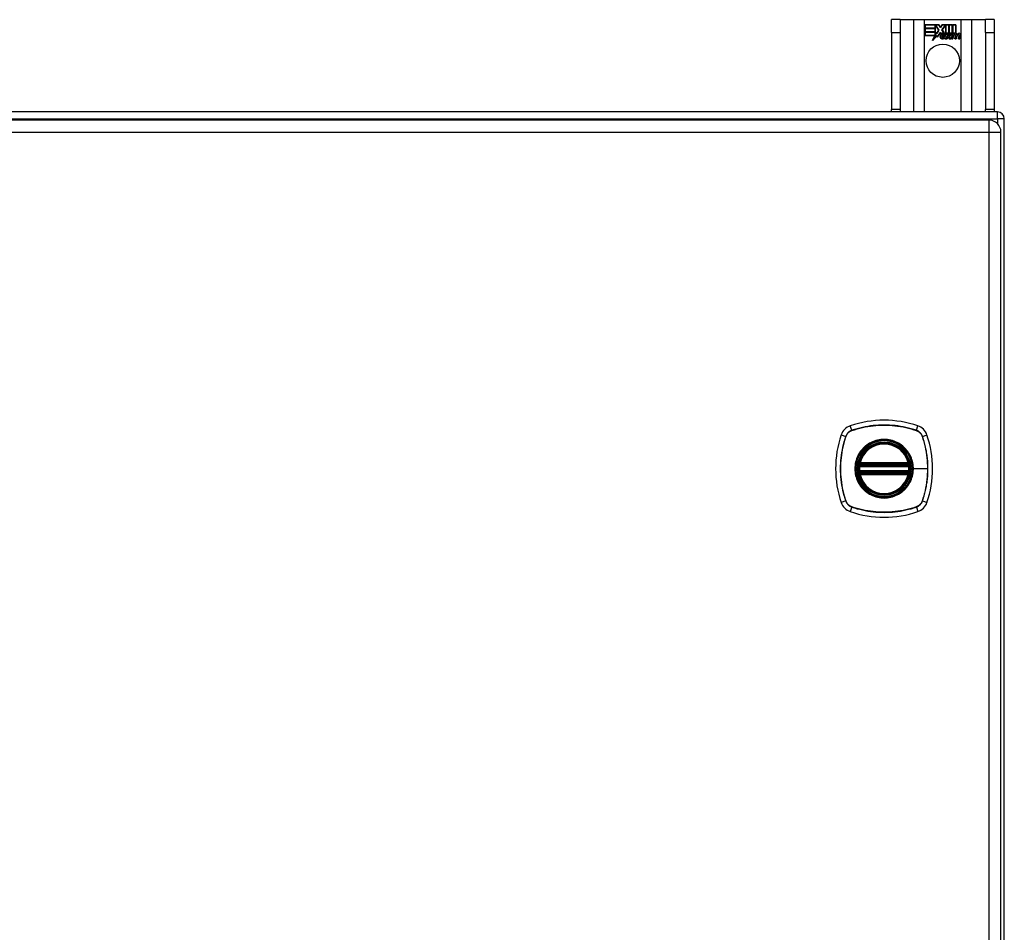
# Model space of a CAD drawing. Header units: inches. Extents: x 11 to 168, y 11 to 114.
# Tile 8 of 14: x 88 to 100, y 63 to 74. Entities that reach past the tile are written whole.
import ezdxf

# ---------------------------------------------------------------- set-up
doc = ezdxf.new("R2010")
doc.units = ezdxf.units.IN
doc.header["$MEASUREMENT"] = 0
doc.layers.add('Visible Edges(ANSI)', color=7, linetype='Continuous', lineweight=25)
doc.layers.add('Visible Tangent Edges(ANSI)', color=7, linetype='Continuous', lineweight=25)

msp = doc.modelspace()

# ---------------------------------------------------------------- linework, layer by layer
at = {"layer": 'Visible Edges(ANSI)'}
for p, q in [((98.865, 74.25), (98.76, 74.25)), ((98.76, 74.094), (98.76, 74.25)), ((98.865, 74.25), (98.865, 74.094)), ((98.865, 74.25), (99.029, 74.25)), ((99.029, 74.25), (99.164, 74.25)), ((99.164, 74.25), (99.606, 74.25)), ((99.169, 74.188), (99.336, 74.188)), ((99.169, 74.148), (99.169, 74.188)), ((99.17, 74.187), (99.17, 74.148)), ((99.336, 74.187), (99.17, 74.187)), ((99.292, 74.148), (99.292, 74.183)), ((99.292, 74.183), (99.296, 74.183)), ((99.292, 74.182), (99.292, 74.148)), ((99.296, 74.182), (99.292, 74.182)), ((99.296, 74.183), (99.339, 74.12)), ((99.338, 74.12), (99.296, 74.182)), ((99.336, 74.188), (99.358, 74.155)), ((99.358, 74.154), (99.336, 74.187)), ((99.358, 74.155), (99.376, 74.188)), ((99.376, 74.187), (99.358, 74.154)), ((99.375, 74.125), (99.418, 74.183)), ((99.376, 74.188), (99.459, 74.188)), ((99.458, 74.187), (99.376, 74.187)), ((99.419, 74.182), (99.376, 74.125)), ((99.418, 74.183), (99.422, 74.183)), ((99.422, 74.182), (99.419, 74.182)), ((99.422, 74.183), (99.422, 74.087)), ((99.422, 74.087), (99.422, 74.182)), ((99.458, 74.068), (99.458, 74.187)), ((99.459, 74.188), (99.459, 74.065)), ((99.464, 74.074), (99.464, 74.188)), ((99.464, 74.188), (99.502, 74.188)), ((99.465, 74.187), (99.465, 74.076)), ((99.501, 74.187), (99.465, 74.187)), ((99.501, 74.087), (99.501, 74.187)), ((99.502, 74.188), (99.502, 74.087)), ((99.507, 74.087), (99.507, 74.188)), ((99.507, 74.188), (99.544, 74.188)), ((99.508, 74.187), (99.508, 74.087)), ((99.543, 74.187), (99.508, 74.187)), ((99.543, 74.089), (99.543, 74.187)), ((99.544, 74.188), (99.544, 74.088)), ((99.606, 74.25), (99.741, 74.25)), ((99.741, 74.25), (99.905, 74.25)), ((99.905, 74.094), (99.905, 74.25)), ((100.01, 74.25), (99.905, 74.25)), ((100.01, 74.25), (100.01, 74.094)), ((98.76, 74.094), (98.76, 73.156)), ((98.865, 74.094), (98.865, 73.156)), ((99.292, 74.148), (99.169, 74.148)), ((99.169, 74.102), (99.169, 74.142)), ((99.169, 74.142), (99.292, 74.142)), ((99.292, 74.102), (99.169, 74.102)), ((99.169, 74.097), (99.292, 74.097)), ((99.169, 74.056), (99.169, 74.097)), ((99.29, 74.056), (99.169, 74.056)), ((99.17, 74.148), (99.292, 74.148)), ((99.17, 74.142), (99.17, 74.103)), ((99.292, 74.142), (99.17, 74.142)), ((99.17, 74.103), (99.292, 74.103)), ((99.292, 74.096), (99.17, 74.096)), ((99.17, 74.096), (99.17, 74.057)), ((99.17, 74.057), (99.291, 74.057)), ((99.259, 73.997), (99.29, 74.056)), ((99.314, 74.055), (99.259, 73.997)), ((99.291, 74.057), (99.262, 74.001)), ((99.262, 74.001), (99.314, 74.056)), ((99.292, 74.103), (99.292, 74.142)), ((99.292, 74.142), (99.292, 74.102)), ((99.292, 74.097), (99.292, 74.062)), ((99.292, 74.061), (99.292, 74.096)), ((99.292, 74.062), (99.293, 74.062)), ((99.293, 74.061), (99.292, 74.061)), ((99.293, 74.062), (99.311, 74.097)), ((99.311, 74.095), (99.293, 74.061)), ((99.311, 74.097), (99.314, 74.085)), ((99.313, 74.083), (99.311, 74.095)), ((99.339, 74.12), (99.313, 74.083)), ((99.314, 74.085), (99.338, 74.12)), ((99.314, 74.056), (99.317, 74.039)), ((99.316, 74.037), (99.314, 74.055)), ((99.356, 74.092), (99.316, 74.037)), ((99.317, 74.039), (99.356, 74.093)), ((99.356, 74.093), (99.364, 74.079)), ((99.364, 74.077), (99.356, 74.092)), ((99.368, 74.045), (99.414, 74.045)), ((99.415, 74.044), (99.369, 74.044)), ((99.401, 74.055), (99.37, 74.055)), ((99.371, 74.056), (99.401, 74.056)), ((99.4, 74.089), (99.375, 74.125)), ((99.376, 74.125), (99.402, 74.088)), ((99.413, 74.015), (99.444, 74.05)), ((99.445, 74.05), (99.415, 74.016)), ((99.422, 74.087), (99.45, 74.087)), ((99.45, 74.087), (99.422, 74.087)), ((99.444, 74.05), (99.427, 74.083)), ((99.427, 74.083), (99.447, 74.083)), ((99.428, 74.082), (99.445, 74.05)), ((99.446, 74.082), (99.428, 74.082)), ((99.456, 74.059), (99.446, 74.082)), ((99.447, 74.083), (99.457, 74.06)), ((99.45, 74.087), (99.458, 74.068)), ((99.459, 74.065), (99.45, 74.087)), ((99.46, 74.059), (99.456, 74.059)), ((99.457, 74.06), (99.459, 74.06)), ((99.459, 74.06), (99.476, 74.083)), ((99.476, 74.082), (99.46, 74.059)), ((99.474, 74.087), (99.464, 74.074)), ((99.465, 74.076), (99.473, 74.087)), ((99.465, 74.05), (99.495, 74.082)), ((99.482, 74.016), (99.465, 74.05)), ((99.496, 74.083), (99.466, 74.05)), ((99.466, 74.05), (99.483, 74.015)), ((99.473, 74.087), (99.501, 74.087)), ((99.502, 74.087), (99.474, 74.087)), ((99.476, 74.083), (99.496, 74.083)), ((99.495, 74.082), (99.476, 74.082)), ((99.491, 74.015), (99.503, 74.083)), ((99.504, 74.082), (99.492, 74.016)), ((99.503, 74.083), (99.518, 74.083)), ((99.517, 74.082), (99.504, 74.082)), ((99.522, 74.087), (99.507, 74.087)), ((99.507, 74.016), (99.512, 74.043)), ((99.508, 74.087), (99.523, 74.087)), ((99.513, 74.043), (99.508, 74.015)), ((99.516, 74.07), (99.517, 74.082)), ((99.521, 74.07), (99.516, 74.07)), ((99.518, 74.083), (99.517, 74.071)), ((99.517, 74.071), (99.52, 74.071)), ((99.521, 74.079), (99.522, 74.087)), ((99.523, 74.087), (99.522, 74.081)), ((99.534, 74.015), (99.541, 74.058)), ((99.542, 74.058), (99.535, 74.016)), ((99.55, 74.016), (99.554, 74.043)), ((99.555, 74.043), (99.55, 74.015)), ((99.576, 74.015), (99.583, 74.058)), ((99.584, 74.058), (99.577, 74.016)), ((99.592, 74.016), (99.6, 74.058)), ((99.601, 74.058), (99.592, 74.015)), ((99.905, 74.094), (99.905, 73.156)), ((100.01, 74.094), (100.01, 73.156)), ((99.406, 74.029), (99.406, 74.018)), ((99.406, 74.019), (99.406, 74.028)), ((99.433, 74.015), (99.413, 74.015)), ((99.415, 74.016), (99.433, 74.016)), ((99.433, 74.016), (99.45, 74.04)), ((99.45, 74.039), (99.433, 74.015)), ((99.45, 74.04), (99.454, 74.04)), ((99.453, 74.039), (99.45, 74.039)), ((99.463, 74.015), (99.453, 74.039)), ((99.454, 74.04), (99.463, 74.016)), ((99.463, 74.016), (99.482, 74.016)), ((99.483, 74.015), (99.463, 74.015)), ((99.508, 74.015), (99.491, 74.015)), ((99.492, 74.016), (99.507, 74.016)), ((99.55, 74.015), (99.534, 74.015)), ((99.535, 74.016), (99.55, 74.016)), ((99.592, 74.015), (99.576, 74.015)), ((99.577, 74.016), (99.592, 74.016)), ((100.051, 73.125), (76.219, 73.125)), ((98.76, 73.125), (98.76, 73.156)), ((98.865, 73.156), (98.865, 73.125)), ((99.905, 73.125), (99.905, 73.156)), ((100.01, 73.156), (100.01, 73.125)), ((99.948, 73.026), (76.322, 73.026)), ((100.135, 53.209), (100.135, 73.041)), ((100.094, 53.369), (100.094, 72.88)), ((98.373, 68.816), (98.967, 68.816)), ((98.377, 68.835), (98.963, 68.835)), ((98.967, 68.737), (98.373, 68.737)), ((98.963, 68.717), (98.377, 68.717))]:
    msp.add_line(p, q, dxfattribs=at)
at = {"layer": 'Visible Edges(ANSI)', "flags": 128}
for points in [[(98.362, 68.829), (98.362, 68.829), (98.362, 68.829), (98.362, 68.829), (98.362, 68.829), (98.361, 68.828), (98.361, 68.828), (98.361, 68.827), (98.361, 68.826), (98.361, 68.825), (98.361, 68.824), (98.361, 68.823), (98.36, 68.822), (98.36, 68.821), (98.36, 68.82), (98.36, 68.819), (98.36, 68.817), (98.36, 68.816), (98.359, 68.814), (98.359, 68.813), (98.359, 68.811), (98.359, 68.81), (98.359, 68.808), (98.359, 68.806), (98.358, 68.805)], [(98.982, 68.805), (98.982, 68.806), (98.981, 68.808), (98.981, 68.81), (98.981, 68.811), (98.981, 68.813), (98.981, 68.814), (98.981, 68.816), (98.98, 68.817), (98.98, 68.819), (98.98, 68.82), (98.98, 68.821), (98.98, 68.822), (98.98, 68.823), (98.979, 68.824), (98.979, 68.825), (98.979, 68.826), (98.979, 68.827), (98.979, 68.828), (98.979, 68.828), (98.979, 68.829), (98.979, 68.829), (98.979, 68.829), (98.979, 68.829), (98.979, 68.829)], [(98.358, 68.748), (98.359, 68.746), (98.359, 68.744), (98.359, 68.743), (98.359, 68.741), (98.359, 68.74), (98.359, 68.738), (98.36, 68.737), (98.36, 68.735), (98.36, 68.734), (98.36, 68.733), (98.36, 68.731), (98.36, 68.73), (98.361, 68.729), (98.361, 68.728), (98.361, 68.727), (98.361, 68.726), (98.361, 68.726), (98.361, 68.725), (98.361, 68.724), (98.362, 68.724), (98.362, 68.724), (98.362, 68.723), (98.362, 68.723), (98.362, 68.723)], [(98.979, 68.723), (98.979, 68.723), (98.979, 68.723), (98.979, 68.724), (98.979, 68.724), (98.979, 68.724), (98.979, 68.725), (98.979, 68.726), (98.979, 68.726), (98.979, 68.727), (98.979, 68.728), (98.98, 68.729), (98.98, 68.73), (98.98, 68.731), (98.98, 68.733), (98.98, 68.734), (98.98, 68.735), (98.981, 68.737), (98.981, 68.738), (98.981, 68.74), (98.981, 68.741), (98.981, 68.743), (98.981, 68.744), (98.982, 68.746), (98.982, 68.748)]]:
    msp.add_lwpolyline(points, dxfattribs=at)
at = {"layer": 'Visible Edges(ANSI)'}
for centre, radius in [((99.385, 73.75), 0.203), ((98.67, 68.776), 0.32), ((98.67, 68.776), 0.315)]:
    msp.add_circle(centre, radius, dxfattribs=at)
for centre, radius, start, end in [((99.376, 74.04), 0.0247, 176.5646, 261.5605), ((99.401, 74.039), 0.049, 134.1684, 176.5646), ((99.401, 74.039), 0.0498, 134.1684, 176.5646), ((99.376, 74.04), 0.0239, 176.5646, 261.5605), ((99.393, 74.047), 0.042, 79.6582, 131.9139), ((99.393, 74.047), 0.0412, 77.079, 133.1785), ((99.393, 74.047), 0.0374, 80.4085, 134.1684), ((99.393, 74.047), 0.0366, 80.3604, 134.1684), ((99.38, 74.041), 0.0127, 160.9907, 244.6784), ((99.38, 74.041), 0.012, 163.5261, 244.6784), ((99.391, 74.053), 0.0218, 109.3797, 175.226), ((99.391, 74.053), 0.021, 109.3797, 172.9975), ((99.389, 74.06), 0.0144, 51.1652, 109.3797), ((99.389, 74.06), 0.0137, 51.1652, 109.3797), ((99.39, 74.061), 0.0119, 331.4547, 51.1652), ((99.39, 74.061), 0.0127, 329.421, 51.1652), ((99.397, 74.065), 0.019, 23.8445, 85.0802), ((99.397, 74.065), 0.0183, 23.8445, 85.1757), ((99.382, 74.059), 0.0345, 336.9643, 23.8445), ((99.382, 74.059), 0.0352, 336.1555, 23.8445), ((99.57, 74.033), 0.0589, 147.5992, 170), ((99.57, 74.033), 0.0581, 147.5992, 170), ((99.545, 74.055), 0.03, 89.4776, 147.4114), ((99.534, 74.056), 0.0165, 96.03, 147.5992), ((99.543, 74.058), 0.03, 88.7952, 136.5849), ((99.545, 74.055), 0.0293, 89.4776, 148.2123), ((99.534, 74.056), 0.0157, 96.03, 147.5992), ((99.543, 74.058), 0.0307, 90.2222, 132.7339), ((99.533, 74.064), 0.00825, 23.5571, 96.03), ((99.533, 74.064), 0.0075, 23.5571, 96.03), ((99.526, 74.061), 0.0154, 350, 23.5571), ((99.526, 74.061), 0.0161, 350, 23.5571), ((99.546, 74.072), 0.0127, 16.9928, 89.4776), ((99.546, 74.072), 0.0119, 16.9928, 89.4776), ((99.613, 74.034), 0.0589, 148.5524, 170.8204), ((99.613, 74.034), 0.0581, 148.5584, 170.8257), ((99.523, 74.065), 0.0353, 357.7769, 16.9928), ((99.523, 74.065), 0.036, 3.6169, 16.9928), ((99.587, 74.054), 0.0307, 89.6788, 153.9508), ((99.587, 74.054), 0.0299, 89.6788, 160.8136), ((99.576, 74.056), 0.0165, 96.1027, 147.6301), ((99.576, 74.056), 0.0157, 96.1027, 147.6083), ((99.575, 74.064), 0.00825, 23.5487, 96.1027), ((99.575, 74.064), 0.0075, 23.5487, 96.1027), ((99.568, 74.061), 0.0154, 349.9922, 23.5487), ((99.568, 74.061), 0.0161, 349.9924, 23.5487), ((99.587, 74.072), 0.0131, 18.4748, 89.6788), ((99.587, 74.072), 0.0124, 18.4748, 89.6788), ((99.565, 74.065), 0.0352, 349, 18.4748), ((99.565, 74.065), 0.036, 349, 18.4748), ((99.384, 74.091), 0.0751, 261.5605, 286.9141), ((99.384, 74.091), 0.0759, 261.5605, 287.3343), ((99.392, 74.065), 0.0391, 244.6784, 290.9242), ((99.392, 74.065), 0.0384, 244.6784, 292.5609), ((100.051, 73.041), 0.084, 0, 90), ((99.948, 72.88), 0.146, 0, 90), ((98.67, 68.087), 1.28, 71.2278, 108.7722), ((98.315, 69.131), 0.177, 108.7722, 161.2278), ((99.025, 69.131), 0.177, 18.7722, 71.2278), ((99.359, 68.776), 1.28, 161.2278, 198.7722), ((97.981, 68.776), 1.28, 341.2278, 18.7722), ((98.67, 68.776), 0.313, 13.6344, 166.3656), ((98.67, 68.776), 0.313, 174.7499, 185.2501), ((98.373, 68.827), 0.0118, 170.216, 270), ((98.67, 68.776), 0.313, 166.3656, 170.216), ((98.377, 68.847), 0.0118, 166.3656, 270), ((98.963, 68.847), 0.0118, 270, 13.6344), ((98.967, 68.827), 0.0118, 270, 9.784), ((98.67, 68.776), 0.313, 9.784, 13.6344), ((98.67, 68.776), 0.313, 354.7499, 5.2501), ((98.373, 68.725), 0.0118, 90, 189.784), ((98.67, 68.776), 0.313, 189.784, 193.6344), ((98.377, 68.705), 0.0118, 90, 193.6344), ((98.67, 68.776), 0.313, 193.6344, 346.3656), ((98.963, 68.705), 0.0118, 346.3656, 90), ((98.967, 68.725), 0.0118, 350.216, 90), ((98.67, 68.776), 0.313, 346.3656, 350.216), ((98.315, 68.421), 0.177, 198.7722, 251.2278), ((99.025, 68.421), 0.177, 288.7722, 341.2278), ((98.67, 69.465), 1.28, 251.2278, 288.7722)]:
    msp.add_arc(centre, radius, start, end, dxfattribs=at)
at = {"layer": 'Visible Tangent Edges(ANSI)'}
for p, q in [((99.029, 74.25), (99.029, 73.125)), ((99.164, 73.125), (99.164, 74.25)), ((99.606, 74.25), (99.606, 73.125)), ((99.741, 73.125), (99.741, 74.25)), ((98.76, 74.094), (98.865, 74.094)), ((99.905, 74.094), (100.01, 74.094)), ((98.865, 73.156), (98.76, 73.156)), ((100.01, 73.156), (99.905, 73.156)), ((100.051, 73.041), (100.051, 73.125)), ((76.219, 73.041), (100.051, 73.041)), ((99.948, 73.026), (99.948, 72.88)), ((100.051, 73.041), (100.051, 72.984)), ((100.135, 73.041), (100.051, 73.041)), ((76.322, 72.88), (99.948, 72.88)), ((99.948, 72.88), (100.094, 72.88)), ((99.948, 72.88), (99.948, 53.369)), ((98.277, 69.244), (98.258, 69.299)), ((98.278, 69.242), (98.278, 69.242)), ((99.062, 69.242), (99.063, 69.242)), ((99.063, 69.244), (99.082, 69.299)), ((98.148, 69.188), (98.203, 69.169)), ((98.204, 69.168), (98.205, 69.169)), ((99.136, 69.169), (99.136, 69.168)), ((99.138, 69.169), (99.193, 69.188)), ((98.358, 68.805), (98.37, 68.804)), ((98.368, 68.828), (98.362, 68.829)), ((98.366, 68.85), (98.377, 68.847)), ((98.37, 68.804), (98.97, 68.804)), ((98.373, 68.816), (98.373, 68.826)), ((98.377, 68.835), (98.377, 68.847)), ((98.963, 68.847), (98.377, 68.847)), ((98.377, 68.826), (98.377, 68.835)), ((98.377, 68.826), (98.963, 68.826)), ((98.963, 68.847), (98.974, 68.85)), ((98.963, 68.847), (98.963, 68.835)), ((98.963, 68.835), (98.963, 68.826)), ((98.967, 68.826), (98.967, 68.816)), ((98.97, 68.804), (98.982, 68.805)), ((98.979, 68.829), (98.973, 68.828)), ((99.022, 68.776), (99.027, 68.776)), ((99.201, 68.776), (99.027, 68.776)), ((98.358, 68.748), (98.37, 68.749)), ((98.362, 68.723), (98.368, 68.724)), ((98.377, 68.705), (98.366, 68.702)), ((98.97, 68.749), (98.37, 68.749)), ((98.373, 68.727), (98.373, 68.737)), ((98.377, 68.717), (98.377, 68.727)), ((98.963, 68.727), (98.377, 68.727)), ((98.377, 68.705), (98.377, 68.717)), ((98.377, 68.705), (98.963, 68.705)), ((98.963, 68.727), (98.963, 68.717)), ((98.963, 68.717), (98.963, 68.705)), ((98.974, 68.702), (98.963, 68.705)), ((98.967, 68.737), (98.967, 68.727)), ((98.97, 68.749), (98.982, 68.748)), ((98.973, 68.724), (98.979, 68.723)), ((98.203, 68.383), (98.148, 68.364)), ((98.205, 68.384), (98.204, 68.384)), ((98.277, 68.309), (98.258, 68.254)), ((98.278, 68.311), (98.278, 68.311)), ((99.063, 68.311), (99.062, 68.311)), ((99.063, 68.309), (99.082, 68.254)), ((99.136, 68.384), (99.136, 68.384)), ((99.138, 68.383), (99.193, 68.364))]:
    msp.add_line(p, q, dxfattribs=at)
at = {"layer": 'Visible Tangent Edges(ANSI)', "flags": 128}
for points in [[(98.277, 69.244), (98.273, 69.242), (98.268, 69.241), (98.264, 69.239), (98.26, 69.237), (98.256, 69.235), (98.252, 69.232), (98.249, 69.23), (98.245, 69.227), (98.241, 69.224), (98.238, 69.222), (98.234, 69.218), (98.231, 69.215), (98.228, 69.212), (98.225, 69.209), (98.222, 69.205), (98.219, 69.202), (98.217, 69.198), (98.214, 69.194), (98.212, 69.19), (98.21, 69.186), (98.208, 69.182), (98.206, 69.178), (98.204, 69.174), (98.203, 69.169)], [(98.205, 69.169), (98.206, 69.173), (98.208, 69.177), (98.21, 69.181), (98.212, 69.185), (98.214, 69.189), (98.216, 69.193), (98.219, 69.196), (98.221, 69.2), (98.224, 69.204), (98.227, 69.207), (98.23, 69.21), (98.233, 69.214), (98.236, 69.217), (98.239, 69.22), (98.243, 69.222), (98.246, 69.225), (98.25, 69.228), (98.254, 69.23), (98.257, 69.233), (98.261, 69.235), (98.265, 69.237), (98.269, 69.239), (98.274, 69.24), (98.278, 69.242)], [(99.063, 69.244), (99.032, 69.254), (99, 69.263), (98.967, 69.272), (98.935, 69.28), (98.902, 69.286), (98.869, 69.292), (98.836, 69.297), (98.803, 69.301), (98.769, 69.304), (98.736, 69.307), (98.703, 69.308), (98.669, 69.308), (98.636, 69.308), (98.603, 69.307), (98.57, 69.304), (98.536, 69.301), (98.503, 69.297), (98.47, 69.292), (98.438, 69.286), (98.405, 69.279), (98.373, 69.272), (98.341, 69.263), (98.309, 69.254), (98.277, 69.244)], [(98.278, 69.242), (98.31, 69.252), (98.341, 69.262), (98.374, 69.27), (98.406, 69.278), (98.438, 69.285), (98.471, 69.291), (98.504, 69.296), (98.537, 69.3), (98.57, 69.303), (98.603, 69.305), (98.636, 69.307), (98.669, 69.307), (98.703, 69.307), (98.736, 69.305), (98.769, 69.303), (98.802, 69.3), (98.835, 69.296), (98.868, 69.291), (98.901, 69.285), (98.934, 69.278), (98.966, 69.27), (98.999, 69.262), (99.031, 69.252), (99.062, 69.242)], [(99.138, 69.169), (99.136, 69.174), (99.134, 69.178), (99.133, 69.182), (99.131, 69.186), (99.128, 69.19), (99.126, 69.194), (99.124, 69.198), (99.121, 69.202), (99.118, 69.205), (99.115, 69.209), (99.112, 69.212), (99.109, 69.215), (99.106, 69.218), (99.103, 69.222), (99.099, 69.224), (99.095, 69.227), (99.092, 69.23), (99.088, 69.232), (99.084, 69.235), (99.08, 69.237), (99.076, 69.239), (99.072, 69.241), (99.067, 69.242), (99.063, 69.244)], [(99.063, 69.242), (99.067, 69.24), (99.071, 69.239), (99.075, 69.237), (99.079, 69.235), (99.083, 69.233), (99.087, 69.23), (99.09, 69.228), (99.094, 69.225), (99.098, 69.222), (99.101, 69.22), (99.104, 69.217), (99.107, 69.214), (99.111, 69.21), (99.114, 69.207), (99.116, 69.204), (99.119, 69.2), (99.122, 69.196), (99.124, 69.193), (99.126, 69.189), (99.129, 69.185), (99.131, 69.181), (99.132, 69.177), (99.134, 69.173), (99.136, 69.169)], [(98.203, 69.169), (98.192, 69.138), (98.183, 69.106), (98.174, 69.073), (98.167, 69.041), (98.16, 69.008), (98.154, 68.975), (98.149, 68.942), (98.145, 68.909), (98.142, 68.875), (98.14, 68.842), (98.138, 68.809), (98.138, 68.776), (98.138, 68.742), (98.14, 68.709), (98.142, 68.676), (98.145, 68.643), (98.149, 68.61), (98.154, 68.577), (98.16, 68.544), (98.167, 68.511), (98.174, 68.479), (98.183, 68.447), (98.192, 68.415), (98.203, 68.383)], [(98.204, 68.384), (98.194, 68.416), (98.185, 68.448), (98.176, 68.48), (98.168, 68.512), (98.162, 68.544), (98.156, 68.577), (98.151, 68.61), (98.147, 68.643), (98.143, 68.676), (98.141, 68.709), (98.14, 68.742), (98.139, 68.776), (98.14, 68.809), (98.141, 68.842), (98.143, 68.875), (98.147, 68.908), (98.151, 68.942), (98.156, 68.975), (98.162, 69.007), (98.168, 69.04), (98.176, 69.073), (98.185, 69.105), (98.194, 69.137), (98.204, 69.168)], [(99.022, 68.776), (99.01, 68.685), (98.975, 68.6), (98.919, 68.527), (98.846, 68.471), (98.761, 68.436), (98.67, 68.424), (98.579, 68.436), (98.494, 68.471), (98.421, 68.527), (98.365, 68.6), (98.33, 68.685), (98.318, 68.776), (98.33, 68.868), (98.365, 68.953), (98.421, 69.026), (98.494, 69.081), (98.579, 69.116), (98.67, 69.128), (98.762, 69.116), (98.847, 69.081), (98.919, 69.025), (98.975, 68.952), (99.01, 68.867), (99.022, 68.776)], [(98.898, 69.051), (98.882, 69.063), (98.865, 69.075), (98.847, 69.086), (98.829, 69.096), (98.81, 69.104), (98.791, 69.112), (98.772, 69.118), (98.752, 69.124), (98.732, 69.128), (98.711, 69.131), (98.691, 69.132), (98.67, 69.133), (98.649, 69.133), (98.629, 69.131), (98.608, 69.128), (98.588, 69.124), (98.568, 69.118), (98.549, 69.112), (98.53, 69.104), (98.511, 69.096), (98.493, 69.086), (98.475, 69.075), (98.459, 69.063), (98.443, 69.051)], [(99.136, 69.168), (99.141, 69.152), (99.146, 69.137), (99.151, 69.121), (99.155, 69.105), (99.16, 69.089), (99.164, 69.073), (99.168, 69.057), (99.172, 69.04), (99.175, 69.024), (99.179, 69.008), (99.182, 68.992), (99.184, 68.975), (99.187, 68.959), (99.189, 68.942), (99.192, 68.926), (99.194, 68.909), (99.195, 68.893), (99.197, 68.876), (99.198, 68.859), (99.199, 68.843), (99.2, 68.826), (99.2, 68.809), (99.201, 68.793), (99.201, 68.776)], [(99.138, 68.383), (99.148, 68.415), (99.157, 68.447), (99.166, 68.479), (99.173, 68.512), (99.18, 68.544), (99.186, 68.577), (99.191, 68.61), (99.195, 68.644), (99.198, 68.677), (99.2, 68.71), (99.202, 68.743), (99.202, 68.777), (99.202, 68.81), (99.2, 68.843), (99.198, 68.877), (99.195, 68.91), (99.191, 68.943), (99.186, 68.976), (99.18, 69.009), (99.173, 69.041), (99.166, 69.074), (99.157, 69.106), (99.148, 69.138), (99.138, 69.169)], [(98.395, 69.004), (98.383, 68.988), (98.371, 68.971), (98.36, 68.953), (98.351, 68.935), (98.342, 68.916), (98.334, 68.897), (98.328, 68.878), (98.323, 68.858), (98.319, 68.838), (98.316, 68.817), (98.314, 68.797), (98.313, 68.776), (98.314, 68.755), (98.316, 68.735), (98.319, 68.715), (98.323, 68.695), (98.328, 68.675), (98.335, 68.655), (98.342, 68.636), (98.351, 68.617), (98.36, 68.599), (98.371, 68.582), (98.383, 68.565), (98.395, 68.549)], [(98.443, 69.051), (98.44, 69.049), (98.438, 69.047), (98.436, 69.045), (98.434, 69.044), (98.432, 69.042), (98.43, 69.04), (98.428, 69.038), (98.426, 69.036), (98.424, 69.034), (98.422, 69.032), (98.42, 69.03), (98.418, 69.028), (98.416, 69.026), (98.414, 69.024), (98.412, 69.022), (98.41, 69.02), (98.408, 69.018), (98.406, 69.016), (98.405, 69.014), (98.403, 69.012), (98.401, 69.01), (98.399, 69.008), (98.397, 69.006), (98.395, 69.004)], [(98.945, 69.004), (98.943, 69.006), (98.941, 69.008), (98.939, 69.01), (98.937, 69.012), (98.936, 69.014), (98.934, 69.016), (98.932, 69.018), (98.93, 69.02), (98.928, 69.022), (98.926, 69.024), (98.924, 69.026), (98.922, 69.028), (98.92, 69.03), (98.918, 69.032), (98.916, 69.034), (98.914, 69.036), (98.912, 69.038), (98.91, 69.04), (98.908, 69.042), (98.906, 69.044), (98.904, 69.045), (98.902, 69.047), (98.9, 69.049), (98.898, 69.051)], [(99.027, 68.776), (99.027, 68.786), (99.026, 68.797), (99.026, 68.807), (99.025, 68.817), (99.023, 68.827), (99.022, 68.838), (99.02, 68.848), (99.017, 68.858), (99.015, 68.868), (99.012, 68.878), (99.009, 68.888), (99.006, 68.897), (99.002, 68.907), (98.998, 68.916), (98.994, 68.926), (98.99, 68.935), (98.985, 68.944), (98.98, 68.953), (98.975, 68.962), (98.969, 68.971), (98.963, 68.979), (98.957, 68.988), (98.951, 68.996), (98.945, 69.004)], [(98.366, 68.85), (98.366, 68.849), (98.366, 68.848), (98.365, 68.847), (98.365, 68.846), (98.365, 68.845), (98.365, 68.844), (98.365, 68.843), (98.365, 68.842), (98.365, 68.841), (98.365, 68.841), (98.365, 68.84), (98.365, 68.839), (98.365, 68.838), (98.365, 68.837), (98.365, 68.836), (98.365, 68.835), (98.365, 68.834), (98.366, 68.833), (98.366, 68.832), (98.366, 68.832), (98.367, 68.831), (98.367, 68.83), (98.367, 68.829), (98.368, 68.828)], [(98.368, 68.828), (98.368, 68.828), (98.368, 68.828), (98.368, 68.828), (98.368, 68.828), (98.369, 68.828), (98.369, 68.827), (98.369, 68.827), (98.369, 68.827), (98.369, 68.827), (98.37, 68.827), (98.37, 68.827), (98.37, 68.827), (98.37, 68.827), (98.371, 68.826), (98.371, 68.826), (98.371, 68.826), (98.371, 68.826), (98.372, 68.826), (98.372, 68.826), (98.372, 68.826), (98.372, 68.826), (98.373, 68.826), (98.373, 68.826), (98.373, 68.826)], [(98.37, 68.804), (98.37, 68.805), (98.37, 68.805), (98.371, 68.806), (98.371, 68.807), (98.371, 68.808), (98.371, 68.808), (98.371, 68.809), (98.371, 68.81), (98.372, 68.81), (98.372, 68.811), (98.372, 68.812), (98.372, 68.812), (98.372, 68.813), (98.372, 68.813), (98.373, 68.814), (98.373, 68.814), (98.373, 68.814), (98.373, 68.815), (98.373, 68.815), (98.373, 68.815), (98.373, 68.815), (98.373, 68.816), (98.373, 68.816), (98.373, 68.816)], [(98.373, 68.826), (98.373, 68.826), (98.374, 68.826), (98.374, 68.826), (98.374, 68.826), (98.374, 68.826), (98.374, 68.826), (98.374, 68.826), (98.375, 68.826), (98.375, 68.826), (98.375, 68.826), (98.375, 68.826), (98.375, 68.826), (98.376, 68.826), (98.376, 68.826), (98.376, 68.826), (98.376, 68.826), (98.376, 68.826), (98.376, 68.826), (98.377, 68.826), (98.377, 68.826), (98.377, 68.826), (98.377, 68.826), (98.377, 68.826), (98.377, 68.826)], [(98.945, 68.549), (98.951, 68.557), (98.957, 68.565), (98.963, 68.573), (98.969, 68.582), (98.975, 68.591), (98.98, 68.599), (98.985, 68.608), (98.99, 68.618), (98.994, 68.627), (98.998, 68.636), (99.002, 68.646), (99.006, 68.655), (99.009, 68.665), (99.012, 68.675), (99.015, 68.685), (99.017, 68.695), (99.02, 68.705), (99.022, 68.715), (99.023, 68.725), (99.025, 68.735), (99.026, 68.745), (99.026, 68.756), (99.027, 68.766), (99.027, 68.776)], [(98.963, 68.826), (98.963, 68.826), (98.963, 68.826), (98.963, 68.826), (98.963, 68.826), (98.964, 68.826), (98.964, 68.826), (98.964, 68.826), (98.964, 68.826), (98.964, 68.826), (98.965, 68.826), (98.965, 68.826), (98.965, 68.826), (98.965, 68.826), (98.965, 68.826), (98.965, 68.826), (98.966, 68.826), (98.966, 68.826), (98.966, 68.826), (98.966, 68.826), (98.966, 68.826), (98.966, 68.826), (98.967, 68.826), (98.967, 68.826), (98.967, 68.826)], [(98.967, 68.826), (98.967, 68.826), (98.967, 68.826), (98.968, 68.826), (98.968, 68.826), (98.968, 68.826), (98.968, 68.826), (98.969, 68.826), (98.969, 68.826), (98.969, 68.826), (98.97, 68.826), (98.97, 68.827), (98.97, 68.827), (98.97, 68.827), (98.97, 68.827), (98.971, 68.827), (98.971, 68.827), (98.971, 68.827), (98.971, 68.827), (98.972, 68.828), (98.972, 68.828), (98.972, 68.828), (98.972, 68.828), (98.972, 68.828), (98.973, 68.828)], [(98.967, 68.816), (98.967, 68.816), (98.967, 68.816), (98.967, 68.815), (98.967, 68.815), (98.967, 68.815), (98.967, 68.815), (98.967, 68.814), (98.967, 68.814), (98.968, 68.814), (98.968, 68.813), (98.968, 68.813), (98.968, 68.812), (98.968, 68.812), (98.968, 68.811), (98.969, 68.81), (98.969, 68.81), (98.969, 68.809), (98.969, 68.808), (98.969, 68.808), (98.969, 68.807), (98.97, 68.806), (98.97, 68.805), (98.97, 68.805), (98.97, 68.804)], [(98.973, 68.828), (98.973, 68.829), (98.973, 68.83), (98.974, 68.831), (98.974, 68.832), (98.974, 68.832), (98.975, 68.833), (98.975, 68.834), (98.975, 68.835), (98.975, 68.836), (98.975, 68.837), (98.975, 68.838), (98.975, 68.839), (98.975, 68.84), (98.975, 68.841), (98.975, 68.841), (98.975, 68.842), (98.975, 68.843), (98.975, 68.844), (98.975, 68.845), (98.975, 68.846), (98.975, 68.847), (98.975, 68.848), (98.974, 68.849), (98.974, 68.85)], [(99.201, 68.776), (99.201, 68.76), (99.2, 68.743), (99.2, 68.726), (99.199, 68.71), (99.198, 68.693), (99.197, 68.677), (99.195, 68.66), (99.194, 68.644), (99.192, 68.627), (99.19, 68.61), (99.187, 68.594), (99.184, 68.578), (99.182, 68.561), (99.179, 68.545), (99.175, 68.528), (99.172, 68.512), (99.168, 68.496), (99.164, 68.48), (99.16, 68.464), (99.155, 68.448), (99.151, 68.432), (99.146, 68.416), (99.141, 68.4), (99.136, 68.384)], [(98.368, 68.724), (98.367, 68.723), (98.367, 68.723), (98.367, 68.722), (98.366, 68.721), (98.366, 68.72), (98.366, 68.719), (98.365, 68.718), (98.365, 68.717), (98.365, 68.717), (98.365, 68.716), (98.365, 68.715), (98.365, 68.714), (98.365, 68.713), (98.365, 68.712), (98.365, 68.711), (98.365, 68.71), (98.365, 68.709), (98.365, 68.708), (98.365, 68.707), (98.365, 68.706), (98.365, 68.705), (98.366, 68.704), (98.366, 68.703), (98.366, 68.702)], [(98.373, 68.727), (98.373, 68.727), (98.373, 68.727), (98.372, 68.727), (98.372, 68.727), (98.372, 68.726), (98.372, 68.726), (98.371, 68.726), (98.371, 68.726), (98.371, 68.726), (98.371, 68.726), (98.37, 68.726), (98.37, 68.726), (98.37, 68.726), (98.37, 68.726), (98.369, 68.725), (98.369, 68.725), (98.369, 68.725), (98.369, 68.725), (98.369, 68.725), (98.368, 68.725), (98.368, 68.725), (98.368, 68.724), (98.368, 68.724), (98.368, 68.724)], [(98.373, 68.737), (98.373, 68.737), (98.373, 68.737), (98.373, 68.737), (98.373, 68.737), (98.373, 68.737), (98.373, 68.738), (98.373, 68.738), (98.373, 68.738), (98.373, 68.739), (98.372, 68.739), (98.372, 68.74), (98.372, 68.74), (98.372, 68.741), (98.372, 68.742), (98.372, 68.742), (98.371, 68.743), (98.371, 68.743), (98.371, 68.744), (98.371, 68.745), (98.371, 68.746), (98.371, 68.746), (98.37, 68.747), (98.37, 68.748), (98.37, 68.749)], [(98.377, 68.727), (98.377, 68.727), (98.377, 68.727), (98.377, 68.727), (98.377, 68.727), (98.377, 68.727), (98.376, 68.727), (98.376, 68.727), (98.376, 68.727), (98.376, 68.727), (98.376, 68.727), (98.376, 68.727), (98.375, 68.727), (98.375, 68.727), (98.375, 68.727), (98.375, 68.727), (98.375, 68.727), (98.374, 68.727), (98.374, 68.727), (98.374, 68.727), (98.374, 68.727), (98.374, 68.727), (98.374, 68.727), (98.373, 68.727), (98.373, 68.727)], [(98.967, 68.727), (98.967, 68.727), (98.967, 68.727), (98.966, 68.727), (98.966, 68.727), (98.966, 68.727), (98.966, 68.727), (98.966, 68.727), (98.966, 68.727), (98.965, 68.727), (98.965, 68.727), (98.965, 68.727), (98.965, 68.727), (98.965, 68.727), (98.965, 68.727), (98.964, 68.727), (98.964, 68.727), (98.964, 68.727), (98.964, 68.727), (98.964, 68.727), (98.963, 68.727), (98.963, 68.727), (98.963, 68.727), (98.963, 68.727), (98.963, 68.727)], [(98.97, 68.749), (98.97, 68.748), (98.97, 68.747), (98.97, 68.746), (98.969, 68.746), (98.969, 68.745), (98.969, 68.744), (98.969, 68.743), (98.969, 68.743), (98.969, 68.742), (98.968, 68.742), (98.968, 68.741), (98.968, 68.74), (98.968, 68.74), (98.968, 68.739), (98.968, 68.739), (98.967, 68.738), (98.967, 68.738), (98.967, 68.738), (98.967, 68.737), (98.967, 68.737), (98.967, 68.737), (98.967, 68.737), (98.967, 68.737), (98.967, 68.737)], [(98.973, 68.724), (98.972, 68.724), (98.972, 68.724), (98.972, 68.725), (98.972, 68.725), (98.972, 68.725), (98.971, 68.725), (98.971, 68.725), (98.971, 68.725), (98.971, 68.725), (98.97, 68.726), (98.97, 68.726), (98.97, 68.726), (98.97, 68.726), (98.97, 68.726), (98.969, 68.726), (98.969, 68.726), (98.969, 68.726), (98.968, 68.726), (98.968, 68.726), (98.968, 68.727), (98.968, 68.727), (98.967, 68.727), (98.967, 68.727), (98.967, 68.727)], [(98.974, 68.702), (98.974, 68.703), (98.975, 68.704), (98.975, 68.705), (98.975, 68.706), (98.975, 68.707), (98.975, 68.708), (98.975, 68.709), (98.975, 68.71), (98.975, 68.711), (98.975, 68.712), (98.975, 68.713), (98.975, 68.714), (98.975, 68.715), (98.975, 68.716), (98.975, 68.717), (98.975, 68.717), (98.975, 68.718), (98.975, 68.719), (98.974, 68.72), (98.974, 68.721), (98.974, 68.722), (98.973, 68.723), (98.973, 68.723), (98.973, 68.724)], [(98.395, 68.549), (98.397, 68.547), (98.399, 68.544), (98.401, 68.542), (98.403, 68.54), (98.405, 68.538), (98.406, 68.536), (98.408, 68.534), (98.41, 68.532), (98.412, 68.53), (98.414, 68.528), (98.416, 68.526), (98.418, 68.524), (98.42, 68.522), (98.422, 68.52), (98.424, 68.518), (98.426, 68.516), (98.428, 68.514), (98.43, 68.513), (98.432, 68.511), (98.434, 68.509), (98.436, 68.507), (98.438, 68.505), (98.44, 68.503), (98.443, 68.502)], [(98.898, 68.502), (98.9, 68.503), (98.902, 68.505), (98.904, 68.507), (98.906, 68.509), (98.908, 68.511), (98.91, 68.513), (98.912, 68.514), (98.914, 68.516), (98.916, 68.518), (98.918, 68.52), (98.92, 68.522), (98.922, 68.524), (98.924, 68.526), (98.926, 68.528), (98.928, 68.53), (98.93, 68.532), (98.932, 68.534), (98.934, 68.536), (98.936, 68.538), (98.937, 68.54), (98.939, 68.542), (98.941, 68.544), (98.943, 68.547), (98.945, 68.549)], [(98.443, 68.502), (98.459, 68.489), (98.476, 68.477), (98.493, 68.467), (98.511, 68.457), (98.53, 68.448), (98.549, 68.441), (98.569, 68.434), (98.589, 68.429), (98.609, 68.425), (98.629, 68.422), (98.649, 68.42), (98.67, 68.419), (98.691, 68.42), (98.711, 68.422), (98.732, 68.425), (98.752, 68.429), (98.772, 68.434), (98.791, 68.441), (98.81, 68.448), (98.829, 68.457), (98.847, 68.467), (98.865, 68.477), (98.882, 68.489), (98.898, 68.502)], [(98.203, 68.383), (98.204, 68.379), (98.206, 68.375), (98.208, 68.37), (98.21, 68.366), (98.212, 68.362), (98.214, 68.358), (98.217, 68.355), (98.219, 68.351), (98.222, 68.347), (98.225, 68.344), (98.228, 68.34), (98.231, 68.337), (98.234, 68.334), (98.238, 68.331), (98.241, 68.328), (98.245, 68.325), (98.249, 68.323), (98.252, 68.32), (98.256, 68.318), (98.26, 68.316), (98.264, 68.314), (98.268, 68.312), (98.273, 68.31), (98.277, 68.309)], [(98.278, 68.311), (98.274, 68.312), (98.269, 68.314), (98.265, 68.316), (98.261, 68.318), (98.257, 68.32), (98.254, 68.322), (98.25, 68.325), (98.246, 68.327), (98.243, 68.33), (98.239, 68.333), (98.236, 68.336), (98.233, 68.339), (98.23, 68.342), (98.227, 68.345), (98.224, 68.349), (98.221, 68.352), (98.219, 68.356), (98.216, 68.36), (98.214, 68.364), (98.212, 68.367), (98.21, 68.371), (98.208, 68.376), (98.206, 68.38), (98.205, 68.384)], [(98.277, 68.309), (98.309, 68.298), (98.341, 68.289), (98.373, 68.281), (98.406, 68.273), (98.438, 68.266), (98.471, 68.26), (98.504, 68.255), (98.538, 68.251), (98.571, 68.248), (98.604, 68.246), (98.638, 68.245), (98.671, 68.244), (98.704, 68.245), (98.737, 68.246), (98.771, 68.248), (98.804, 68.251), (98.837, 68.255), (98.87, 68.26), (98.902, 68.266), (98.935, 68.273), (98.967, 68.281), (99, 68.289), (99.032, 68.298), (99.063, 68.309)], [(99.062, 68.311), (99.031, 68.3), (98.999, 68.291), (98.967, 68.282), (98.934, 68.275), (98.902, 68.268), (98.869, 68.262), (98.836, 68.257), (98.803, 68.253), (98.77, 68.25), (98.737, 68.247), (98.704, 68.246), (98.671, 68.245), (98.638, 68.246), (98.604, 68.247), (98.571, 68.249), (98.538, 68.253), (98.505, 68.257), (98.472, 68.262), (98.439, 68.268), (98.406, 68.275), (98.374, 68.282), (98.342, 68.291), (98.31, 68.3), (98.278, 68.311)], [(99.136, 68.384), (99.134, 68.38), (99.132, 68.376), (99.131, 68.371), (99.129, 68.367), (99.126, 68.364), (99.124, 68.36), (99.122, 68.356), (99.119, 68.352), (99.116, 68.349), (99.114, 68.345), (99.111, 68.342), (99.107, 68.339), (99.104, 68.336), (99.101, 68.333), (99.098, 68.33), (99.094, 68.327), (99.09, 68.325), (99.087, 68.322), (99.083, 68.32), (99.079, 68.318), (99.075, 68.316), (99.071, 68.314), (99.067, 68.312), (99.063, 68.311)], [(99.063, 68.309), (99.067, 68.31), (99.072, 68.312), (99.076, 68.314), (99.08, 68.316), (99.084, 68.318), (99.088, 68.32), (99.092, 68.323), (99.095, 68.325), (99.099, 68.328), (99.103, 68.331), (99.106, 68.334), (99.109, 68.337), (99.112, 68.34), (99.115, 68.344), (99.118, 68.347), (99.121, 68.351), (99.124, 68.355), (99.126, 68.358), (99.128, 68.362), (99.131, 68.366), (99.133, 68.37), (99.134, 68.375), (99.136, 68.379), (99.138, 68.383)]]:
    msp.add_lwpolyline(points, dxfattribs=at)
at = {"layer": 'Visible Tangent Edges(ANSI)'}
for radius in [0.346, 0.342, 0.325, 0.324]:
    msp.add_circle((98.67, 68.776), radius, dxfattribs=at)
for start, end in [(13.6344, 166.3656), (174.7499, 185.2501), (354.7499, 5.2501), (193.6344, 346.3656)]:
    msp.add_arc((98.67, 68.776), 0.301, start, end, dxfattribs=at)
for centre, major_axis, ratio, start_param, end_param in [((98.279, 69.239), (-0.00312, 0.00933), 0.002893, 1.047966, 1.288612), ((99.062, 69.239), (-0.00312, -0.00933), 0.002893, 1.85298, 2.093627), ((98.207, 69.168), (0.00933, -0.00312), 0.002893, 1.85298, 2.093627), ((99.133, 69.168), (-0.00933, -0.00312), 0.002893, 4.189559, 4.430205), ((98.362, 68.829), (0.00773, 0.00893), 0.431674, 4.96723, 6.283185), ((98.373, 68.824), (0.0021, 0.0116), 0.025638, 0, 1.426581), ((98.967, 68.824), (-0.0021, 0.0116), 0.025638, 4.856604, 6.283185), ((98.978, 68.829), (-0.00773, 0.00893), 0.431674, 0, 1.315955), ((98.362, 68.723), (0.00773, -0.00893), 0.431674, 0, 1.315955), ((98.373, 68.729), (0.0021, -0.0116), 0.025638, 4.856604, 6.283185), ((98.967, 68.729), (-0.0021, -0.0116), 0.025638, 0, 1.426581), ((98.978, 68.723), (-0.00773, -0.00893), 0.431674, 4.96723, 6.283185), ((98.207, 68.385), (0.00933, 0.00312), 0.002893, 4.189559, 4.430205), ((98.279, 68.313), (0.00312, 0.00933), 0.002893, 1.85298, 2.093627), ((99.062, 68.313), (-0.00312, 0.00933), 0.002893, 4.189559, 4.430205), ((99.133, 68.385), (-0.00933, 0.00312), 0.002893, 1.85298, 2.093627)]:
    msp.add_ellipse(centre, major_axis=major_axis, ratio=ratio, start_param=start_param, end_param=end_param, dxfattribs=at)

doc.saveas('drawing.dxf')
